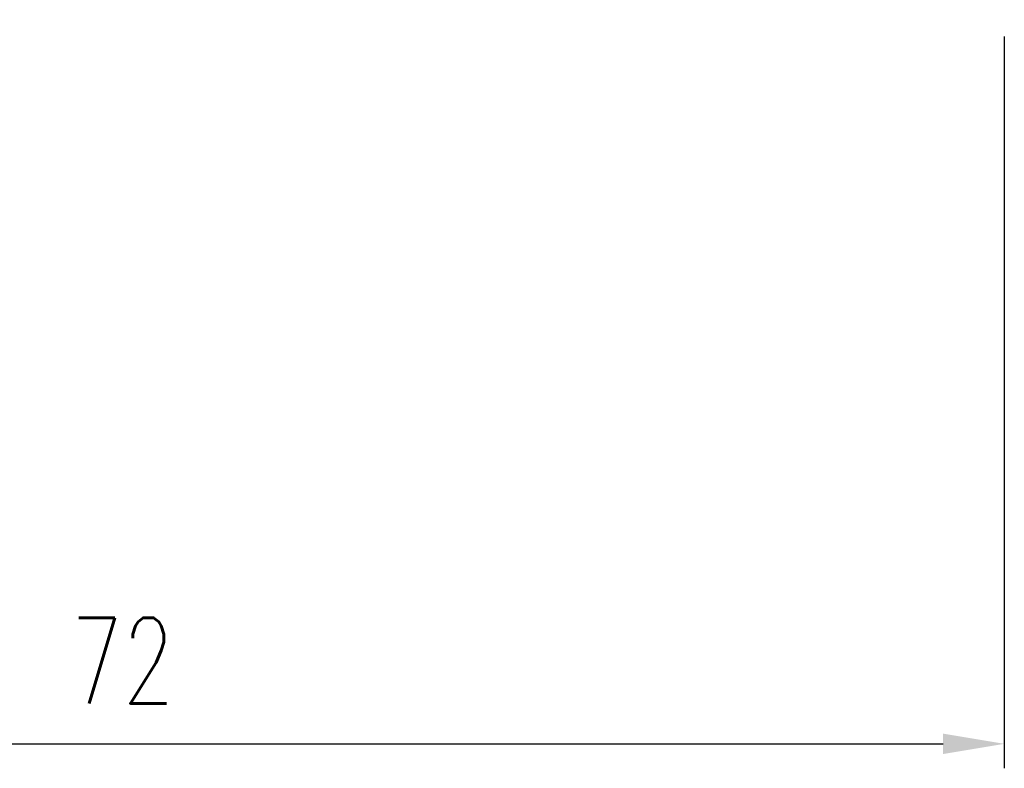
# Model space of a CAD drawing. Header units: millimetres. Extents: x -266 to -61, y 65 to 190.
# Tile 26 of 54: x -114 to -74, y 65 to 96. Entities that reach past the tile are written whole.
import ezdxf

# ---------------------------------------------------------------- set-up
doc = ezdxf.new("R2010")
doc.units = ezdxf.units.MM
doc.header["$LTSCALE"] = 0.1
doc.layers.get('DEFPOINTS').update_dxf_attribs({"linetype": 'CONTINUOUS'})
doc.layers.add('CHA', color=7, linetype='CONTINUOUS')
doc.styles.add('DIM-7', font='SIMPLEX.shx', dxfattribs={"width": 0.7, "bigfont": 'chineset.shx'})
doc.dimstyles.new('CNS', dxfattribs={"dimscale": 1.3, "dimtxt": 3.5, "dimasz": 2.5, "dimexe": 1, "dimexo": 1.5, "dimgap": 0.09, "dimtad": 0, "dimdsep": 46, "dimtxsty": 'DIM-7', "dimcen": 0.09, "dimclrd": 4, "dimclre": 4, "dimclrt": 4, "dimadec": 0, "dimazin": 0, "dimtfac": 1, "dimtix": 1, "dimtmove": 2, "dimatfit": 3, "dimfxl": 1, "dimtvp": 0.971429, "dimtolj": 1, "dimarcsym": 0})

# ---------------------------------------------------------------- blocks, each defined once
blk = doc.blocks.new('*D7')
at = {"layer": 'CHA', "lineweight": -2, "transparency": 16777216}
for p, q in [((-145.938, 95.878), (-145.938, 64.978)), ((-73.938, 94.878), (-73.938, 64.978)), ((-143.438, 65.978), (-76.438, 65.978))]:
    blk.add_line(p, q, dxfattribs=at)
at = {"layer": 'CHA', "transparency": 16777216}
for points in [[(-143.438, 66.395), (-143.438, 65.561), (-145.938, 65.978)], [(-76.438, 66.395), (-76.438, 65.561), (-73.938, 65.978)]]:
    blk.add_solid(points, dxfattribs=at)
at = {"layer": 'DEFPOINTS', "color": 0, "transparency": 16777216}
for p in [(-145.938, 97.378), (-73.938, 96.378), (-73.938, 65.978)]:
    blk.add_point(p, dxfattribs=at)
at = {"layer": 'CHA', "transparency": 16777216, "insert": (-109.938, 69.378), "char_height": 3.5, "attachment_point": 5, "style": 'DIM-7'}
blk.add_mtext('\\A1;72', dxfattribs=at)

msp = doc.modelspace()

# ---------------------------------------------------------------- dimensions: what is measured, and where the dimension line sits
at = {"layer": 'CHA', "color": 7}
dim = msp.add_linear_dim(base=(-73.938, 65.978), p1=(-145.938, 97.378), p2=(-73.938, 96.378), dimstyle='CNS', override={"dimscale": 1, "dimclrd": 256, "dimclre": 256, "dimclrt": 256}, dxfattribs=at)
dim.commit()
dim.dimension.update_dxf_attribs({"geometry": '*D7', "text_midpoint": (-109.938, 69.378)})

doc.saveas('drawing.dxf')
